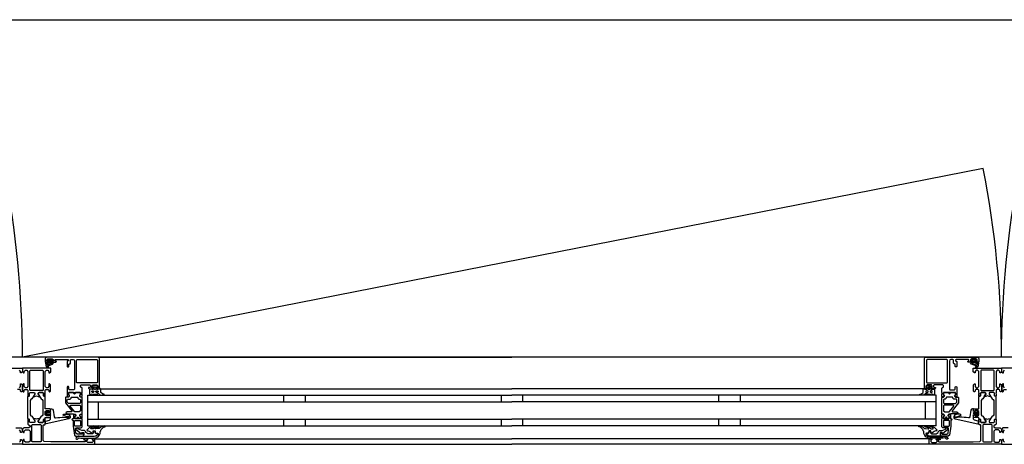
# Model space of a CAD drawing. Header units: millimetres. Extents: x -532 to 413144, y -532 to 654275.
# Tile 98 of 210: x 30598 to 31503, y 12470 to 12860. Entities that reach past the tile are written whole.
import ezdxf

# ---------------------------------------------------------------- set-up
doc = ezdxf.new("R2010")
doc.units = ezdxf.units.MM
doc.header["$LTSCALE"] = 100
for name, color, linetype in [('A-0310-KOZIJN-BU', 7, 'Continuous'), ('A-0410-AFWERKING-GEVEL', 7, 'Continuous'), ('BL313---_BUDEUR', 1, 'Continuous')]:
    doc.layers.add(name, color=color, linetype=linetype)

msp = doc.modelspace()

# ---------------------------------------------------------------- linework, layer by layer
at = {"layer": 'A-0310-KOZIJN-BU'}
for p, q in [((30840, 12515), (30840, 12509)), ((30860, 12515), (30860, 12509)), ((31040, 12515), (31040, 12509)), ((31060, 12509), (31060, 12515)), ((31240, 12509), (31240, 12515)), ((31260, 12509), (31260, 12515)), ((30840, 12493), (30840, 12487)), ((30860, 12493), (30860, 12487)), ((31040, 12493), (31040, 12487)), ((31060, 12487), (31060, 12493)), ((31240, 12487), (31240, 12493)), ((31260, 12487), (31260, 12493))]:
    msp.add_line(p, q, dxfattribs=at)
at = {"layer": 'A-0310-KOZIJN-BU', "ltscale": 10}
for points in [[(30671, 12521.5), (30671, 12548.5), (30670.5, 12549.6875), (30669.5, 12550), (30622.5, 12550), (30621.25, 12549.4375), (30621, 12548.5), (30621, 12545.5), (30623, 12545.5), (30623.5, 12546), (30623.5, 12546.5), (30622.5, 12546.5), (30622.5, 12547.5), (30623.5, 12548.5), (30627.5, 12548.5), (30628.5, 12547.5), (30628.5, 12546.5), (30627.5, 12546.5), (30627.5, 12546), (30628, 12545.5), (30630.75, 12545.5), (30631.125, 12545.65625), (30631.25, 12546), (30631.125, 12546.34375), (30630.75, 12546.5), (30630.5, 12546.5), (30630.125, 12546.65625), (30630, 12547), (30630, 12547.5), (30630.5, 12548), (30641.75, 12548), (30642.25, 12547.5), (30642.25, 12547), (30641, 12546), (30641, 12541.5), (30641.5, 12541), (30642.25, 12541), (30642.75, 12541.5), (30642.75, 12543.5), (30643.25, 12544), (30643.75, 12544), (30644.25, 12544.5), (30644.25, 12547.5), (30644.75, 12548), (30646.5, 12548), (30647.5, 12547.4375), (30648, 12546.5), (30648, 12520.5), (30647.5, 12520), (30643.25, 12520), (30642.75, 12520.5), (30642.75, 12522.5), (30642.25, 12523), (30641.5, 12523), (30641, 12522.5), (30641, 12517.5), (30641, 12517.3125), (30641, 12516.6875), (30641, 12516.5), (30641, 12514.03125), (30641, 12513.6875), (30641.25, 12513.6875), (30642.5, 12513.875), (30643, 12514), (30643.25, 12514.5), (30643, 12514.9375), (30642.25, 12515.375), (30642.25, 12515.71875), (30642.25, 12517.3125), (30642.5, 12517.5), (30653.25, 12517.5), (30653.5, 12517.3125), (30653.5, 12515.71875), (30653.5, 12515.375), (30652.75, 12515.03125), (30652.5, 12514.5), (30652.75, 12514), (30653.25, 12513.875), (30654.5, 12513.6875), (30654.75, 12513.78125), (30655, 12514.03125), (30655, 12516.5), (30654.75, 12516.6875), (30654.75, 12517.3125), (30655, 12517.5), (30655, 12521.6875), (30654.5, 12522.1875), (30654, 12522.1875), (30653.5, 12522.6875), (30653.5, 12524), (30654, 12524.5), (30662, 12524.5), (30662.5, 12524), (30662.5, 12522.6875), (30662, 12522.1875), (30660.75, 12522.1875), (30660.75, 12521.5), (30661.25, 12521), (30664, 12521), (30664.5, 12521.5), (30664.5, 12522), (30663.75, 12522), (30663.75, 12523.5), (30664.5, 12524.5), (30668.5, 12524.5), (30669.5, 12523.5), (30669.5, 12522), (30668.5, 12522), (30668.5, 12521.5), (30669, 12521), (30670.5, 12521), (30671, 12521.5)], [(30624, 12544.59375), (30624, 12545.125), (30624.125, 12545.1875), (30626.75, 12545.1875), (30626.875, 12545.125), (30626.875, 12544.375), (30626.75, 12544.1875), (30622.5, 12542.59375), (30622.375, 12542.625), (30622.375, 12542.6875), (30622.125, 12543.875), (30622.25, 12544.09375), (30623.5, 12544.09375), (30624, 12544.59375)], [(30624.25, 12546.3125), (30624.25, 12547.09375), (30624.375, 12547.3125), (30626.625, 12547.3125), (30626.875, 12547.125), (30626.875, 12546.3125), (30626.5, 12545.90625), (30624.625, 12545.90625), (30624.25, 12546.3125)], [(30669.5, 12550), (31050, 12550)], [(31430.5, 12550), (31050, 12550)], [(31429, 12521.5), (31429, 12548.5), (31429.5, 12549.6875), (31430.5, 12550), (31477.5, 12550), (31478.75, 12549.4375), (31479, 12548.5), (31479, 12545.5), (31477, 12545.5), (31476.5, 12546), (31476.5, 12546.5), (31477.5, 12546.5), (31477.5, 12547.5), (31476.5, 12548.5), (31472.5, 12548.5), (31471.5, 12547.5), (31471.5, 12546.5), (31472.5, 12546.5), (31472.5, 12546), (31472, 12545.5), (31469.25, 12545.5), (31468.875, 12545.65625), (31468.75, 12546), (31468.875, 12546.34375), (31469.25, 12546.5), (31469.5, 12546.5), (31469.875, 12546.65625), (31470, 12547), (31470, 12547.5), (31469.5, 12548), (31458.25, 12548), (31457.75, 12547.5), (31457.75, 12547), (31459, 12546), (31459, 12541.5), (31458.5, 12541), (31457.75, 12541), (31457.25, 12541.5), (31457.25, 12543.5), (31456.75, 12544), (31456.25, 12544), (31455.75, 12544.5), (31455.75, 12547.5), (31455.25, 12548), (31453.5, 12548), (31452.5, 12547.4375), (31452, 12546.5), (31452, 12520.5), (31452.5, 12520), (31456.75, 12520), (31457.25, 12520.5), (31457.25, 12522.5), (31457.75, 12523), (31458.5, 12523), (31459, 12522.5), (31459, 12517.5), (31459, 12517.3125), (31459, 12516.6875), (31459, 12516.5), (31459, 12514.03125), (31459, 12513.6875), (31458.75, 12513.6875), (31457.5, 12513.875), (31457, 12514), (31456.75, 12514.5), (31457, 12514.9375), (31457.75, 12515.375), (31457.75, 12515.71875), (31457.75, 12517.3125), (31457.5, 12517.5), (31446.75, 12517.5), (31446.5, 12517.3125), (31446.5, 12515.71875), (31446.5, 12515.375), (31447.25, 12515.03125), (31447.5, 12514.5), (31447.25, 12514), (31446.75, 12513.875), (31445.5, 12513.6875), (31445.25, 12513.78125), (31445, 12514.03125), (31445, 12516.5), (31445.25, 12516.6875), (31445.25, 12517.3125), (31445, 12517.5), (31445, 12521.6875), (31445.5, 12522.1875), (31446, 12522.1875), (31446.5, 12522.6875), (31446.5, 12524), (31446, 12524.5), (31438, 12524.5), (31437.5, 12524), (31437.5, 12522.6875), (31438, 12522.1875), (31439.25, 12522.1875), (31439.25, 12521.5), (31438.75, 12521), (31436, 12521), (31435.5, 12521.5), (31435.5, 12522), (31436.25, 12522), (31436.25, 12523.5), (31435.5, 12524.5), (31431.5, 12524.5), (31430.5, 12523.5), (31430.5, 12522), (31431.5, 12522), (31431.5, 12521.5), (31431, 12521), (31429.5, 12521), (31429, 12521.5)], [(31475.75, 12546.3125), (31475.75, 12547.09375), (31475.625, 12547.3125), (31473.375, 12547.3125), (31473.125, 12547.125), (31473.125, 12546.3125), (31473.5, 12545.90625), (31475.375, 12545.90625), (31475.75, 12546.3125)], [(31476, 12544.59375), (31476, 12545.125), (31475.875, 12545.1875), (31473.25, 12545.1875), (31473.125, 12545.125), (31473.125, 12544.375), (31473.25, 12544.1875), (31477.5, 12542.59375), (31477.625, 12542.625), (31477.625, 12542.6875), (31477.875, 12543.875), (31477.75, 12544.09375), (31476.5, 12544.09375), (31476, 12544.59375)], [(30574, 12540), (30600, 12540), (30600, 12536.59375), (30598.90625, 12535.5), (30598.3125, 12535.5), (30598.3125, 12537), (30597.3125, 12538)], [(31526, 12540), (31500, 12540), (31500, 12536.59375), (31501.09375, 12535.5), (31501.6875, 12535.5), (31501.6875, 12537), (31502.6875, 12538)], [(30597.3125, 12522), (30598.3125, 12523), (30598.3125, 12525.5), (30598.8125, 12525.5), (30599.8125, 12524.5), (30599.8125, 12518.8125), (30599.3125, 12518.3125), (30598.8125, 12518.3125), (30598.3125, 12518.8125), (30598.3125, 12519.8125), (30597.8125, 12520.3125), (30595.5, 12520.3125)], [(31502.6875, 12522), (31501.6875, 12523), (31501.6875, 12525.5), (31501.1875, 12525.5), (31500.1875, 12524.5), (31500.1875, 12518.8125), (31500.6875, 12518.3125), (31501.1875, 12518.3125), (31501.6875, 12518.8125), (31501.6875, 12519.8125), (31502.1875, 12520.3125), (31504.5, 12520.3125)], [(30645.5, 12500.625), (30645.5, 12500.125), (30645, 12499.84375), (30641, 12499.84375), (30640, 12498.84375), (30641, 12497.84375), (30646.5, 12497.84375), (30647, 12497.5625), (30648.5, 12497.5625), (30649, 12497.0625), (30649, 12496.1875), (30648.25, 12495.4375), (30648.25, 12494.0625), (30648.75, 12493.5625), (30650, 12493.5625), (30650.25, 12493.625), (30650.25, 12493.84375), (30650.25, 12494.3125), (30650.5, 12494.75), (30651, 12494.90625), (30651.25, 12494.75), (30651.5, 12494.3125), (30651.5, 12493.8125), (30651.5, 12493.625), (30651.75, 12493.5625), (30653, 12493.5625), (30653.5, 12494.0625), (30653.5, 12495.4375), (30652.75, 12496.1875), (30652.75, 12497.0625), (30653.25, 12497.5625), (30654.5, 12497.5625), (30655, 12498.0625), (30655, 12512.9375), (30654.5, 12513.4375), (30653.25, 12513.4375), (30652.75, 12513.9375), (30652.75, 12514.8125), (30653.5, 12515.59375), (30653.5, 12516.9375), (30653, 12517.4375), (30648.75, 12517.4375), (30648.5, 12517.3125), (30648.5, 12517), (30648.5, 12516.6875), (30648.25, 12516.3125), (30648, 12516.09375), (30647.5, 12516.3125), (30647.25, 12516.6875), (30647.25, 12517), (30647.25, 12517.3125), (30647, 12517.4375), (30642.75, 12517.4375), (30642.25, 12516.9375), (30642.25, 12515.59375), (30643, 12514.8125), (30643, 12513.9375), (30642.5, 12513.4375), (30640, 12513.4375), (30639.5, 12512.9375), (30639.5, 12509.09375), (30639.75, 12508.09375), (30645.5, 12500.625)], [(30671.5, 12521), (31050, 12521)], [(31428.5, 12521), (31050, 12521)], [(31454.5, 12500.625), (31454.5, 12500.125), (31455, 12499.84375), (31459, 12499.84375), (31460, 12498.84375), (31459, 12497.84375), (31453.5, 12497.84375), (31453, 12497.5625), (31451.5, 12497.5625), (31451, 12497.0625), (31451, 12496.1875), (31451.75, 12495.4375), (31451.75, 12494.0625), (31451.25, 12493.5625), (31450, 12493.5625), (31449.75, 12493.625), (31449.75, 12493.84375), (31449.75, 12494.3125), (31449.5, 12494.75), (31449, 12494.90625), (31448.75, 12494.75), (31448.5, 12494.3125), (31448.5, 12493.8125), (31448.5, 12493.625), (31448.25, 12493.5625), (31447, 12493.5625), (31446.5, 12494.0625), (31446.5, 12495.4375), (31447.25, 12496.1875), (31447.25, 12497.0625), (31446.75, 12497.5625), (31445.5, 12497.5625), (31445, 12498.0625), (31445, 12512.9375), (31445.5, 12513.4375), (31446.75, 12513.4375), (31447.25, 12513.9375), (31447.25, 12514.8125), (31446.5, 12515.59375), (31446.5, 12516.9375), (31447, 12517.4375), (31451.25, 12517.4375), (31451.5, 12517.3125), (31451.5, 12517), (31451.5, 12516.6875), (31451.75, 12516.3125), (31452, 12516.09375), (31452.5, 12516.3125), (31452.75, 12516.6875), (31452.75, 12517), (31452.75, 12517.3125), (31453, 12517.4375), (31457.25, 12517.4375), (31457.75, 12516.9375), (31457.75, 12515.59375), (31457, 12514.8125), (31457, 12513.9375), (31457.5, 12513.4375), (31460, 12513.4375), (31460.5, 12512.9375), (31460.5, 12509.09375), (31460.25, 12508.09375), (31454.5, 12500.625)], [(30660, 12515), (31050, 12515)], [(30660, 12487), (30660, 12515)], [(30660, 12509), (31050, 12509)], [(30670, 12493), (30670, 12509)], [(31440, 12515), (31050, 12515)], [(31440, 12509), (31050, 12509)], [(31430, 12493), (31430, 12509)], [(31440, 12487), (31440, 12515)], [(30630.5, 12494.3125), (30632.5, 12494.53125), (30634.5, 12494.6875), (30636.5, 12494.78125), (30638.5, 12494.8125), (30640.5, 12494.75), (30642.5, 12494.625), (30642.75, 12494.71875), (30643, 12495.03125), (30642.75, 12495.34375), (30640.75, 12495.28125), (30637.5, 12496.6875), (30637.25, 12497.03125), (30637.75, 12497.375), (30638, 12497.59375), (30639.5, 12497.71875), (30643, 12496.9375), (30644, 12495.4375), (30644, 12494.34375), (30642.75, 12493.3125), (30621.875, 12488.6875), (30621.375, 12488.78125), (30621.25, 12489.15625), (30621.25, 12490.6875), (30621.625, 12491.1875), (30625, 12492.09375), (30625.75, 12493.0625), (30625.75, 12496.3125), (30626.25, 12496.8125), (30625.75, 12497.3125), (30623.875, 12497.3125), (30623.875, 12496.59375), (30623.75, 12496.34375), (30623.375, 12496.34375), (30621.625, 12497.9375), (30621.25, 12498.6875), (30621.625, 12499.46875), (30623.375, 12501.0625), (30623.75, 12501.0625), (30623.875, 12500.8125), (30623.875, 12500.09375), (30625.75, 12500.09375), (30626.25, 12500.59375), (30625.75, 12501.09375), (30625.75, 12502.6875), (30626.625, 12502.6875), (30627.625, 12502.34375), (30628.125, 12501.46875), (30629.25, 12495.09375), (30629.75, 12494.4375), (30630.5, 12494.3125)], [(30625.625, 12498.09375), (30626.25, 12498.6875), (30625.625, 12499.3125), (30622.875, 12499.3125), (30622.25, 12498.6875), (30622.875, 12498.09375), (30625.625, 12498.09375)], [(30652.75, 12505.84375), (30653.25, 12505.34375), (30653.25, 12500.84375), (30652.25, 12499.84375), (30648.25, 12499.84375), (30647.75, 12500.03125), (30644, 12505.03125), (30644, 12505.5625), (30644.5, 12505.84375), (30652.75, 12505.84375)], [(31447.25, 12505.84375), (31446.75, 12505.34375), (31446.75, 12500.84375), (31447.75, 12499.84375), (31451.75, 12499.84375), (31452.25, 12500.03125), (31456, 12505.03125), (31456, 12505.5625), (31455.5, 12505.84375), (31447.25, 12505.84375)], [(31469.5, 12494.3125), (31467.5, 12494.53125), (31465.5, 12494.6875), (31463.5, 12494.78125), (31461.5, 12494.8125), (31459.5, 12494.75), (31457.5, 12494.625), (31457.25, 12494.71875), (31457, 12495.03125), (31457.25, 12495.34375), (31459.25, 12495.28125), (31462.5, 12496.6875), (31462.75, 12497.03125), (31462.25, 12497.375), (31462, 12497.59375), (31460.5, 12497.71875), (31457, 12496.9375), (31456, 12495.4375), (31456, 12494.34375), (31457.25, 12493.3125), (31478.125, 12488.6875), (31478.625, 12488.78125), (31478.75, 12489.15625), (31478.75, 12490.6875), (31478.375, 12491.1875), (31475, 12492.09375), (31474.25, 12493.0625), (31474.25, 12496.3125), (31473.75, 12496.8125), (31474.25, 12497.3125), (31476.125, 12497.3125), (31476.125, 12496.59375), (31476.25, 12496.34375), (31476.625, 12496.34375), (31478.375, 12497.9375), (31478.75, 12498.6875), (31478.375, 12499.46875), (31476.625, 12501.0625), (31476.25, 12501.0625), (31476.125, 12500.8125), (31476.125, 12500.09375), (31474.25, 12500.09375), (31473.75, 12500.59375), (31474.25, 12501.09375), (31474.25, 12502.6875), (31473.375, 12502.6875), (31472.375, 12502.34375), (31471.875, 12501.46875), (31470.75, 12495.09375), (31470.25, 12494.4375), (31469.5, 12494.3125)], [(31474.375, 12498.09375), (31473.75, 12498.6875), (31474.375, 12499.3125), (31477.125, 12499.3125), (31477.75, 12498.6875), (31477.125, 12498.09375), (31474.375, 12498.09375)], [(30656, 12477.5), (30656, 12480.3125), (30655, 12480.3125), (30655, 12479.3125), (30650.25, 12479.3125), (30649.25, 12480.125), (30648.75, 12483.34375), (30648.75, 12484.59375), (30649.25, 12485.09375), (30654, 12485.09375), (30655, 12486.09375), (30655, 12493.5), (30654.75, 12493.6875), (30654.75, 12494.3125), (30655, 12494.5), (30655, 12496.96875), (30654.75, 12497.21875), (30654.5, 12497.3125), (30653.25, 12497.125), (30652.75, 12497), (30652.5, 12496.5), (30652.75, 12495.96875), (30653.5, 12495.625), (30653.5, 12495.28125), (30653.5, 12493.6875), (30653.25, 12493.5), (30648.5, 12493.5), (30648.25, 12493.59375), (30648.25, 12493.6875), (30648.25, 12495.28125), (30648.25, 12495.625), (30649, 12496.09375), (30649.25, 12496.5), (30649, 12496.90625), (30648.5, 12497.125), (30647.25, 12497.3125), (30647, 12497.21875), (30647, 12496.96875), (30647, 12494.5), (30647, 12494.3125), (30647, 12493.6875), (30647, 12493.5), (30646, 12493.5), (30645.5, 12492.90625), (30646, 12492.3125), (30646.5, 12492.3125), (30646.5, 12486.59375), (30648, 12478.34375), (30649, 12477.5), (30656, 12477.5)], [(30660, 12493), (31050, 12493)], [(31440, 12493), (31050, 12493)], [(31444, 12477.5), (31444, 12480.3125), (31445, 12480.3125), (31445, 12479.3125), (31449.75, 12479.3125), (31450.75, 12480.125), (31451.25, 12483.34375), (31451.25, 12484.59375), (31450.75, 12485.09375), (31446, 12485.09375), (31445, 12486.09375), (31445, 12493.5), (31445.25, 12493.6875), (31445.25, 12494.3125), (31445, 12494.5), (31445, 12496.96875), (31445.25, 12497.21875), (31445.5, 12497.3125), (31446.75, 12497.125), (31447.25, 12497), (31447.5, 12496.5), (31447.25, 12495.96875), (31446.5, 12495.625), (31446.5, 12495.28125), (31446.5, 12493.6875), (31446.75, 12493.5), (31451.5, 12493.5), (31451.75, 12493.59375), (31451.75, 12493.6875), (31451.75, 12495.28125), (31451.75, 12495.625), (31451, 12496.09375), (31450.75, 12496.5), (31451, 12496.90625), (31451.5, 12497.125), (31452.75, 12497.3125), (31453, 12497.21875), (31453, 12496.96875), (31453, 12494.5), (31453, 12494.3125), (31453, 12493.6875), (31453, 12493.5), (31454, 12493.5), (31454.5, 12492.90625), (31454, 12492.3125), (31453.5, 12492.3125), (31453.5, 12486.59375), (31452, 12478.34375), (31451, 12477.5), (31444, 12477.5)], [(30594, 12485), (30598.8125, 12485), (30599.8125, 12484), (30599.8125, 12481.6875), (30598.8125, 12480.6875), (30598.3125, 12480.6875), (30598.3125, 12482.1875), (30597.3125, 12483.1875)], [(30617.125, 12472.6875), (30616.625, 12472.1875), (30609.25, 12472.1875), (30608.75, 12472.6875), (30608.75, 12487.6875), (30609.25, 12488.1875), (30616.625, 12488.1875), (30617.125, 12487.6875), (30617.125, 12472.6875)], [(30660, 12487), (31050, 12487)], [(31440, 12487), (31050, 12487)], [(31482.875, 12472.6875), (31483.375, 12472.1875), (31490.75, 12472.1875), (31491.25, 12472.6875), (31491.25, 12487.6875), (31490.75, 12488.1875), (31483.375, 12488.1875), (31482.875, 12487.6875), (31482.875, 12472.6875)], [(31506, 12485), (31501.1875, 12485), (31500.1875, 12484), (31500.1875, 12481.6875), (31501.1875, 12480.6875), (31501.6875, 12480.6875), (31501.6875, 12482.1875), (31502.6875, 12483.1875)], [(30597.3125, 12472), (30598.3125, 12473), (30598.3125, 12474.5), (30598.90625, 12474.5), (30600, 12473.40625), (30600, 12470), (30534, 12470)], [(30666, 12475), (31050, 12475)], [(31434, 12475), (31050, 12475)], [(31502.6875, 12472), (31501.6875, 12473), (31501.6875, 12474.5), (31501.09375, 12474.5), (31500, 12473.40625), (31500, 12470), (31566, 12470)], [(30666, 12470), (31050, 12470)], [(31434, 12470), (31050, 12470)]]:
    msp.add_lwpolyline(points, dxfattribs=at)
for points in [[(30623.625, 12546.625), (30623.75, 12546.46875), (30623.75, 12545.34375), (30623.625, 12545.1875), (30621.75, 12545.1875), (30621.375, 12544.96875), (30621.25, 12544.5), (30621.75, 12541.28125), (30623.25, 12540.1875), (30624.125, 12540.46875), (30624.25, 12540.78125), (30624.125, 12541.09375), (30623.875, 12541.1875), (30623.25, 12541), (30622.75, 12541.21875), (30622.5, 12541.6875), (30622.625, 12541.75), (30622.625, 12541.84375), (30627.75, 12543.5625), (30628.5, 12544.9375), (30628.125, 12545.1875), (30627.25, 12545.1875), (30627.125, 12545.34375), (30627.125, 12546.4375), (30627.25, 12546.625), (30628.125, 12546.78125), (30628.25, 12546.875), (30628.125, 12547.09375), (30627.375, 12547.8125), (30626.75, 12548.09375), (30624.25, 12548.09375), (30623.625, 12547.875), (30622.75, 12547.1875), (30622.625, 12547), (30622.75, 12546.84375)], [(30650.25, 12526.3125), (30649.75, 12526.8125), (30649.75, 12547.3125), (30650.25, 12547.8125), (30668.5, 12547.8125), (30669, 12547.3125), (30669, 12526.8125), (30668.5, 12526.3125)], [(31449.75, 12526.3125), (31450.25, 12526.8125), (31450.25, 12547.3125), (31449.75, 12547.8125), (31431.5, 12547.8125), (31431, 12547.3125), (31431, 12526.8125), (31431.5, 12526.3125)], [(31476.375, 12546.625), (31476.25, 12546.46875), (31476.25, 12545.34375), (31476.375, 12545.1875), (31478.25, 12545.1875), (31478.625, 12544.96875), (31478.75, 12544.5), (31478.25, 12541.28125), (31476.75, 12540.1875), (31475.875, 12540.46875), (31475.75, 12540.78125), (31475.875, 12541.09375), (31476.125, 12541.1875), (31476.75, 12541), (31477.25, 12541.21875), (31477.5, 12541.6875), (31477.375, 12541.75), (31477.375, 12541.84375), (31472.25, 12543.5625), (31471.5, 12544.9375), (31471.875, 12545.1875), (31472.75, 12545.1875), (31472.875, 12545.34375), (31472.875, 12546.4375), (31472.75, 12546.625), (31471.875, 12546.78125), (31471.75, 12546.875), (31471.875, 12547.09375), (31472.625, 12547.8125), (31473.25, 12548.09375), (31475.75, 12548.09375), (31476.375, 12547.875), (31477.25, 12547.1875), (31477.375, 12547), (31477.25, 12546.84375)], [(30621, 12517.5), (30621, 12519.8125), (30621.5, 12520.3125), (30623.75, 12520.3125), (30624.25, 12519.8125), (30624.25, 12518.8125), (30624.75, 12518.3125), (30625.25, 12518.3125), (30625.75, 12518.8125), (30625.75, 12524.5), (30624.75, 12525.5), (30624.25, 12525.5), (30624.25, 12523), (30623.25, 12522), (30622, 12522), (30621, 12523), (30621, 12530), (30621, 12531), (30621, 12537), (30622, 12538), (30623.25, 12538), (30624.25, 12537), (30624.25, 12535.5), (30624.875, 12535.5), (30626, 12536.59375), (30626, 12540), (30600, 12540), (30600, 12536.59375), (30601.09375, 12535.5), (30601.6875, 12535.5), (30601.6875, 12537), (30602.6875, 12538), (30604, 12538), (30605, 12537), (30605, 12531), (30605, 12530), (30605, 12523), (30604, 12522), (30602.6875, 12522), (30601.6875, 12523), (30601.6875, 12525.5), (30601.1875, 12525.5), (30600.1875, 12524.5), (30600.1875, 12518.8125), (30600.6875, 12518.3125), (30601.1875, 12518.3125), (30601.6875, 12518.8125), (30601.6875, 12519.8125), (30602.1875, 12520.3125), (30604.5, 12520.3125), (30605, 12519.8125), (30605, 12517.5), (30605.1875, 12516.78125), (30605, 12516.5), (30605, 12514.59375), (30605.28125, 12514.3125), (30606.28125, 12514.3125), (30606.59375, 12514.59375), (30606.59375, 12517), (30607.09375, 12517.5), (30611, 12517.5), (30611.5, 12517), (30611.5, 12516.3125), (30610.0625, 12513.90625), (30610.0625, 12513.84375), (30610.0625, 12513.78125), (30610.1875, 12513.6875), (30611.375, 12513.9375), (30613, 12514.40625), (30614.5625, 12513.9375), (30615.6875, 12513.71875), (30615.875, 12513.90625), (30614.5, 12516.3125), (30614.5, 12517), (30615, 12517.5), (30618.875, 12517.5), (30619.375, 12517), (30619.375, 12514.59375), (30619.625, 12514.3125), (30620.625, 12514.3125), (30621, 12514.59375), (30621, 12516.5), (30620.75, 12517.21875)], [(30618.625, 12519.3125), (30607.28125, 12519.3125), (30606.78125, 12519.8125), (30606.78125, 12537.5), (30607.28125, 12538), (30618.625, 12538), (30619.125, 12537.5), (30619.125, 12519.8125)], [(31479, 12517.5), (31479, 12519.8125), (31478.5, 12520.3125), (31476.25, 12520.3125), (31475.75, 12519.8125), (31475.75, 12518.8125), (31475.25, 12518.3125), (31474.75, 12518.3125), (31474.25, 12518.8125), (31474.25, 12524.5), (31475.25, 12525.5), (31475.75, 12525.5), (31475.75, 12523), (31476.75, 12522), (31478, 12522), (31479, 12523), (31479, 12530), (31479, 12531), (31479, 12537), (31478, 12538), (31476.75, 12538), (31475.75, 12537), (31475.75, 12535.5), (31475.125, 12535.5), (31474, 12536.59375), (31474, 12540), (31500, 12540), (31500, 12536.59375), (31498.90625, 12535.5), (31498.3125, 12535.5), (31498.3125, 12537), (31497.3125, 12538), (31496, 12538), (31495, 12537), (31495, 12531), (31495, 12530), (31495, 12523), (31496, 12522), (31497.3125, 12522), (31498.3125, 12523), (31498.3125, 12525.5), (31498.8125, 12525.5), (31499.8125, 12524.5), (31499.8125, 12518.8125), (31499.3125, 12518.3125), (31498.8125, 12518.3125), (31498.3125, 12518.8125), (31498.3125, 12519.8125), (31497.8125, 12520.3125), (31495.5, 12520.3125), (31495, 12519.8125), (31495, 12517.5), (31494.8125, 12516.78125), (31495, 12516.5), (31495, 12514.59375), (31494.71875, 12514.3125), (31493.71875, 12514.3125), (31493.40625, 12514.59375), (31493.40625, 12517), (31492.90625, 12517.5), (31489, 12517.5), (31488.5, 12517), (31488.5, 12516.3125), (31489.9375, 12513.90625), (31489.9375, 12513.84375), (31489.9375, 12513.78125), (31489.8125, 12513.6875), (31488.625, 12513.9375), (31487, 12514.40625), (31485.4375, 12513.9375), (31484.3125, 12513.71875), (31484.125, 12513.90625), (31485.5, 12516.3125), (31485.5, 12517), (31485, 12517.5), (31481.125, 12517.5), (31480.625, 12517), (31480.625, 12514.59375), (31480.375, 12514.3125), (31479.375, 12514.3125), (31479, 12514.59375), (31479, 12516.5), (31479.25, 12517.21875)], [(31481.375, 12519.3125), (31492.71875, 12519.3125), (31493.21875, 12519.8125), (31493.21875, 12537.5), (31492.71875, 12538), (31481.375, 12538), (31480.875, 12537.5), (31480.875, 12519.8125)], [(30606.28125, 12514.3125), (30606.59375, 12514.59375), (30606.59375, 12517), (30607.09375, 12517.5), (30610.625, 12517.5), (30611.4375, 12516.78125), (30611.3125, 12515.96875), (30609.375, 12512.5625), (30608.625, 12511.78125), (30607.6875, 12511.25), (30607.1875, 12510.375), (30607.1875, 12497.125), (30607.6875, 12496.25), (30608.625, 12495.71875), (30609.375, 12494.9375), (30611.3125, 12491.53125), (30611.3125, 12490.4375), (30610.625, 12490), (30607.09375, 12490), (30606.59375, 12490.5), (30606.59375, 12492.90625), (30606.28125, 12493.1875), (30605.5, 12493.1875), (30605, 12493.6875), (30605, 12513.8125), (30605.5, 12514.3125)], [(30619.625, 12514.3125), (30619.375, 12514.59375), (30619.375, 12517), (30618.875, 12517.5), (30615.3125, 12517.5), (30614.5, 12516.78125), (30614.625, 12515.96875), (30616.5, 12512.5625), (30617.25, 12511.78125), (30618.25, 12511.25), (30618.75, 12510.375), (30618.75, 12497.125), (30618.25, 12496.25), (30617.25, 12495.71875), (30616.5, 12494.9375), (30614.625, 12491.53125), (30614.625, 12490.4375), (30615.3125, 12490), (30618.875, 12490), (30619.375, 12490.5), (30619.375, 12492.90625), (30619.625, 12493.1875), (30620.5, 12493.1875), (30621, 12493.6875), (30621, 12494.6875), (30625.25, 12494.6875), (30625.75, 12495.1875), (30625.75, 12496.03125), (30625, 12497), (30624.25, 12497.1875), (30624.25, 12496.1875), (30622, 12496.1875), (30621, 12497.1875), (30621, 12500.1875), (30622, 12501.1875), (30624.25, 12501.1875), (30624.25, 12500.1875), (30625, 12500.40625), (30625.75, 12501.375), (30625.75, 12502.1875), (30625.25, 12502.6875), (30621, 12502.6875), (30621, 12513.8125), (30620.5, 12514.3125)], [(30648, 12517.3125), (30648.25, 12517.1875), (30648.5, 12516.65625), (30648.25, 12516.28125), (30647.75, 12516.125), (30647.5, 12516.28125), (30647.25, 12516.65625), (30647.5, 12517.1875)], [(30672, 12520.1875), (30671.5, 12521.1875), (30671, 12521.59375), (30671, 12520.6875), (30669.5, 12520.6875), (30669, 12520.21875), (30668.5, 12520.21875), (30668.5, 12520.6875), (30668.5, 12522), (30668.5, 12522.3125), (30668.5, 12522.3125), (30669, 12522.53125), (30669, 12522.8125), (30668, 12523.84375), (30667.5, 12524), (30666, 12524), (30665.5, 12523.84375), (30664.5, 12522.8125), (30664.5, 12522.625), (30664.5, 12522.375), (30665, 12522.21875), (30665, 12522), (30665, 12520.6875), (30665, 12520.21875), (30664.5, 12520.21875), (30664, 12520.6875), (30662.25, 12520.6875), (30661.75, 12520.40625), (30661.75, 12516.40625), (30662.5, 12515.40625), (30662.75, 12515.1875), (30663.25, 12515.40625), (30663.5, 12516.1875), (30663.75, 12516.40625), (30664, 12516.1875), (30664.5, 12515.40625), (30664.5, 12515.1875), (30665, 12515.40625), (30665.5, 12516.1875), (30665.5, 12516.40625), (30666, 12516.1875), (30666.5, 12515.40625), (30666.5, 12515.1875), (30667, 12515.40625), (30667.5, 12516.1875), (30667.5, 12516.40625), (30668, 12516.1875), (30668.5, 12515.40625), (30668.5, 12515.1875), (30669, 12515.46875), (30669, 12516.3125), (30669.5, 12516.8125), (30671, 12515.6875), (30672, 12515.1875), (30675, 12515.1875), (30675, 12515.625), (30675, 12515.84375), (30675, 12516.0625), (30674, 12516.15625), (30673.5, 12516.28125), (30672, 12517.65625)], [(30664, 12519.1875), (30665, 12519.1875), (30665.5, 12518.6875), (30665.5, 12518.09375), (30665, 12517.59375), (30664, 12517.59375), (30663.75, 12518.09375), (30663.75, 12518.6875)], [(30666.5, 12520.1875), (30666, 12520.6875), (30666, 12522.3125), (30666.5, 12522.8125), (30667, 12522.8125), (30667.5, 12522.3125), (30667.5, 12520.6875), (30667, 12520.1875)], [(30668, 12519.1875), (30669, 12519.1875), (30669.5, 12518.6875), (30669.5, 12518.09375), (30669, 12517.59375), (30668, 12517.59375), (30667.5, 12518.09375), (30667.5, 12518.6875)], [(31428, 12520.1875), (31428.5, 12521.1875), (31429, 12521.59375), (31429, 12520.6875), (31430.5, 12520.6875), (31431, 12520.21875), (31431.5, 12520.21875), (31431.5, 12520.6875), (31431.5, 12522), (31431.5, 12522.3125), (31431.5, 12522.3125), (31431, 12522.53125), (31431, 12522.8125), (31432, 12523.84375), (31432.5, 12524), (31434, 12524), (31434.5, 12523.84375), (31435.5, 12522.8125), (31435.5, 12522.625), (31435.5, 12522.375), (31435, 12522.21875), (31435, 12522), (31435, 12520.6875), (31435, 12520.21875), (31435.5, 12520.21875), (31436, 12520.6875), (31437.75, 12520.6875), (31438.25, 12520.40625), (31438.25, 12516.40625), (31437.5, 12515.40625), (31437.25, 12515.1875), (31436.75, 12515.40625), (31436.5, 12516.1875), (31436.25, 12516.40625), (31436, 12516.1875), (31435.5, 12515.40625), (31435.5, 12515.1875), (31435, 12515.40625), (31434.5, 12516.1875), (31434.5, 12516.40625), (31434, 12516.1875), (31433.5, 12515.40625), (31433.5, 12515.1875), (31433, 12515.40625), (31432.5, 12516.1875), (31432.5, 12516.40625), (31432, 12516.1875), (31431.5, 12515.40625), (31431.5, 12515.1875), (31431, 12515.46875), (31431, 12516.3125), (31430.5, 12516.8125), (31429, 12515.6875), (31428, 12515.1875), (31425, 12515.1875), (31425, 12515.625), (31425, 12515.84375), (31425, 12516.0625), (31426, 12516.15625), (31426.5, 12516.28125), (31428, 12517.65625)], [(31432, 12519.1875), (31431, 12519.1875), (31430.5, 12518.6875), (31430.5, 12518.09375), (31431, 12517.59375), (31432, 12517.59375), (31432.5, 12518.09375), (31432.5, 12518.6875)], [(31433.5, 12520.1875), (31434, 12520.6875), (31434, 12522.3125), (31433.5, 12522.8125), (31433, 12522.8125), (31432.5, 12522.3125), (31432.5, 12520.6875), (31433, 12520.1875)], [(31436, 12519.1875), (31435, 12519.1875), (31434.5, 12518.6875), (31434.5, 12518.09375), (31435, 12517.59375), (31436, 12517.59375), (31436.25, 12518.09375), (31436.25, 12518.6875)], [(31452, 12517.3125), (31451.75, 12517.1875), (31451.5, 12516.65625), (31451.75, 12516.28125), (31452.25, 12516.125), (31452.5, 12516.28125), (31452.75, 12516.65625), (31452.5, 12517.1875)], [(31480.375, 12514.3125), (31480.625, 12514.59375), (31480.625, 12517), (31481.125, 12517.5), (31484.6875, 12517.5), (31485.5, 12516.78125), (31485.375, 12515.96875), (31483.5, 12512.5625), (31482.75, 12511.78125), (31481.75, 12511.25), (31481.25, 12510.375), (31481.25, 12497.125), (31481.75, 12496.25), (31482.75, 12495.71875), (31483.5, 12494.9375), (31485.375, 12491.53125), (31485.375, 12490.4375), (31484.6875, 12490), (31481.125, 12490), (31480.625, 12490.5), (31480.625, 12492.90625), (31480.375, 12493.1875), (31479.5, 12493.1875), (31479, 12493.6875), (31479, 12494.6875), (31474.75, 12494.6875), (31474.25, 12495.1875), (31474.25, 12496.03125), (31475, 12497), (31475.75, 12497.1875), (31475.75, 12496.1875), (31478, 12496.1875), (31479, 12497.1875), (31479, 12500.1875), (31478, 12501.1875), (31475.75, 12501.1875), (31475.75, 12500.1875), (31475, 12500.40625), (31474.25, 12501.375), (31474.25, 12502.1875), (31474.75, 12502.6875), (31479, 12502.6875), (31479, 12513.8125), (31479.5, 12514.3125)], [(31493.71875, 12514.3125), (31493.40625, 12514.59375), (31493.40625, 12517), (31492.90625, 12517.5), (31489.375, 12517.5), (31488.5625, 12516.78125), (31488.6875, 12515.96875), (31490.625, 12512.5625), (31491.375, 12511.78125), (31492.3125, 12511.25), (31492.8125, 12510.375), (31492.8125, 12497.125), (31492.3125, 12496.25), (31491.375, 12495.71875), (31490.625, 12494.9375), (31488.6875, 12491.53125), (31488.6875, 12490.4375), (31489.375, 12490), (31492.90625, 12490), (31493.40625, 12490.5), (31493.40625, 12492.90625), (31493.71875, 12493.1875), (31494.5, 12493.1875), (31495, 12493.6875), (31495, 12513.8125), (31494.5, 12514.3125)], [(30652.75, 12507.4375), (30642.5, 12507.4375), (30642, 12507.625), (30641, 12508.84375), (30641, 12509.125), (30641, 12510.9375), (30641.5, 12511.4375), (30643.75, 12511.4375), (30644.75, 12512.4375), (30644.75, 12512.9375), (30645.25, 12513.4375), (30650.5, 12513.4375), (30651, 12512.9375), (30651, 12512.4375), (30652, 12511.4375), (30652.75, 12511.4375), (30653.25, 12510.9375), (30653.25, 12507.9375)], [(31447.25, 12507.4375), (31457.5, 12507.4375), (31458, 12507.625), (31459, 12508.84375), (31459, 12509.125), (31459, 12510.9375), (31458.5, 12511.4375), (31456.25, 12511.4375), (31455.25, 12512.4375), (31455.25, 12512.9375), (31454.75, 12513.4375), (31449.5, 12513.4375), (31449, 12512.9375), (31449, 12512.4375), (31448, 12511.4375), (31447.25, 12511.4375), (31446.75, 12510.9375), (31446.75, 12507.9375)], [(30605, 12490), (30605, 12488.5), (30605.5, 12488), (30606, 12488), (30607, 12487), (30607, 12486), (30606, 12485), (30601.1875, 12485), (30600.1875, 12484), (30600.1875, 12481.6875), (30601.1875, 12480.6875), (30601.6875, 12480.6875), (30601.6875, 12482.1875), (30602.6875, 12483.1875), (30606, 12483.1875), (30607, 12482.1875), (30607, 12473), (30606, 12472), (30602.6875, 12472), (30601.6875, 12473), (30601.6875, 12474.5), (30601.09375, 12474.5), (30600, 12473.40625), (30600, 12470), (30666, 12470), (30666.5, 12470.5), (30666.5, 12474.5), (30666, 12475), (30664.5, 12475), (30664, 12474.5), (30664, 12474), (30665, 12474), (30665, 12472.5), (30664, 12471.5), (30660.25, 12471.5), (30659.25, 12472.5), (30659.25, 12474), (30660.25, 12474), (30660.25, 12474.5), (30659.75, 12475), (30656.75, 12475), (30656.25, 12474.5), (30656.75, 12474), (30657.25, 12474), (30658.25, 12473.5), (30658.25, 12472.6875), (30657.25, 12472.1875), (30626, 12472.1875), (30619.875, 12472.4375), (30619, 12473.4375), (30619, 12487.5), (30619.5, 12488), (30620.5, 12488), (30621, 12488.5), (30621, 12490), (30620.75, 12490.71875), (30621, 12491), (30621, 12492.90625), (30620.625, 12493.1875), (30619.625, 12493.1875), (30619.375, 12492.90625), (30619.375, 12490.5), (30618.875, 12490), (30615, 12490), (30614.5, 12490.5), (30614.5, 12491.1875), (30615.875, 12493.59375), (30615.875, 12493.6875), (30615.8125, 12493.78125), (30615.75, 12493.8125), (30613.875, 12493.28125), (30613, 12493.09375), (30612.0625, 12493.28125), (30610.25, 12493.78125), (30610.125, 12493.78125), (30610.0625, 12493.6875), (30610.0625, 12493.59375), (30611.5, 12491.1875), (30611.5, 12490.5), (30611, 12490), (30607.09375, 12490), (30606.59375, 12490.5), (30606.59375, 12492.90625), (30606.28125, 12493.1875), (30605.28125, 12493.1875), (30605, 12492.90625), (30605, 12491), (30605.1875, 12490.28125)], [(30648, 12487.09375), (30648, 12491.5), (30648.5, 12492), (30653, 12492), (30653.5, 12491.5), (30653.5, 12487.09375), (30653, 12486.59375), (30648.5, 12486.59375)], [(30651, 12494.90625), (30651.25, 12494.78125), (30651.5, 12494.25), (30651.25, 12493.875), (30650.75, 12493.71875), (30650.5, 12493.875), (30650.25, 12494.25), (30650.5, 12494.78125)], [(31495, 12490), (31495, 12488.5), (31494.5, 12488), (31494, 12488), (31493, 12487), (31493, 12486), (31494, 12485), (31498.8125, 12485), (31499.8125, 12484), (31499.8125, 12481.6875), (31498.8125, 12480.6875), (31498.3125, 12480.6875), (31498.3125, 12482.1875), (31497.3125, 12483.1875), (31494, 12483.1875), (31493, 12482.1875), (31493, 12473), (31494, 12472), (31497.3125, 12472), (31498.3125, 12473), (31498.3125, 12474.5), (31498.90625, 12474.5), (31500, 12473.40625), (31500, 12470), (31434, 12470), (31433.5, 12470.5), (31433.5, 12474.5), (31434, 12475), (31435.5, 12475), (31436, 12474.5), (31436, 12474), (31435, 12474), (31435, 12472.5), (31436, 12471.5), (31439.75, 12471.5), (31440.75, 12472.5), (31440.75, 12474), (31439.75, 12474), (31439.75, 12474.5), (31440.25, 12475), (31443.25, 12475), (31443.75, 12474.5), (31443.25, 12474), (31442.75, 12474), (31441.75, 12473.5), (31441.75, 12472.6875), (31442.75, 12472.1875), (31474, 12472.1875), (31480.125, 12472.4375), (31481, 12473.4375), (31481, 12487.5), (31480.5, 12488), (31479.5, 12488), (31479, 12488.5), (31479, 12490), (31479.25, 12490.71875), (31479, 12491), (31479, 12492.90625), (31479.375, 12493.1875), (31480.375, 12493.1875), (31480.625, 12492.90625), (31480.625, 12490.5), (31481.125, 12490), (31485, 12490), (31485.5, 12490.5), (31485.5, 12491.1875), (31484.125, 12493.59375), (31484.125, 12493.6875), (31484.1875, 12493.78125), (31484.25, 12493.8125), (31486.125, 12493.28125), (31487, 12493.09375), (31487.9375, 12493.28125), (31489.75, 12493.78125), (31489.875, 12493.78125), (31489.9375, 12493.6875), (31489.9375, 12493.59375), (31488.5, 12491.1875), (31488.5, 12490.5), (31489, 12490), (31492.90625, 12490), (31493.40625, 12490.5), (31493.40625, 12492.90625), (31493.71875, 12493.1875), (31494.71875, 12493.1875), (31495, 12492.90625), (31495, 12491), (31494.8125, 12490.28125)], [(31452, 12487.09375), (31452, 12491.5), (31451.5, 12492), (31447, 12492), (31446.5, 12491.5), (31446.5, 12487.09375), (31447, 12486.59375), (31451.5, 12486.59375)], [(31449, 12494.90625), (31448.75, 12494.78125), (31448.5, 12494.25), (31448.75, 12493.875), (31449.25, 12493.71875), (31449.5, 12493.875), (31449.75, 12494.25), (31449.5, 12494.78125)], [(30666, 12477.09375), (30654, 12477.09375), (30652.25, 12477.4375), (30651.5, 12477.375), (30649.5, 12476.0625), (30649.25, 12475.21875), (30650, 12474.6875), (30650.5, 12474.84375), (30652, 12475.8125), (30652.25, 12475.875), (30652.25, 12475.875), (30653.75, 12475.59375), (30666, 12475.59375), (30667.5, 12475.875), (30669, 12476.625), (30669.5, 12476.90625), (30670.5, 12478.1875), (30671.5, 12479.78125), (30671.5, 12481.125), (30671.5, 12481.8125), (30672, 12482.4375), (30672, 12483.09375), (30672.5, 12483.6875), (30673, 12484.21875), (30673.5, 12484.71875), (30674, 12485.1875), (30674.5, 12485.59375), (30675, 12485.9375), (30676, 12486.1875), (30676, 12486.6875), (30675.5, 12486.875), (30674.5, 12486.65625), (30673.5, 12486.375), (30673, 12486), (30672, 12485.59375), (30671.5, 12485.09375), (30670.5, 12484.53125), (30670, 12484.375), (30667.5, 12484.09375), (30667, 12484.28125), (30667, 12484.53125), (30667.5, 12484.96875), (30668.5, 12485.34375), (30669, 12485.625), (30669.5, 12485.875), (30670.5, 12486.3125), (30670.5, 12486.5), (30670, 12486.875), (30669.5, 12486.78125), (30668.5, 12486.59375), (30668, 12486.375), (30667.5, 12486.0625), (30666.5, 12485.6875), (30666, 12485.25), (30665.5, 12484.78125), (30665, 12484.21875), (30664.5, 12484.09375), (30663, 12484.09375), (30662.75, 12484.28125), (30662.75, 12484.5625), (30663.25, 12484.96875), (30663.75, 12485.3125), (30664, 12485.59375), (30664.5, 12485.8125), (30665.5, 12485.9375), (30665.5, 12486.5625), (30665, 12486.875), (30664, 12486.65625), (30663.5, 12486.40625), (30663, 12486.09375), (30662.25, 12485.71875), (30661.75, 12485.3125), (30661, 12484.84375), (30660.5, 12484.3125), (30660, 12483.75), (30659.25, 12482.9375), (30659.75, 12482.46875), (30660.5, 12482.21875), (30661.25, 12481.9375), (30662, 12481.625), (30662.75, 12481.21875), (30663.25, 12480.78125), (30664, 12480.3125), (30664.5, 12479.96875), (30664.5, 12480.03125), (30665, 12480.3125), (30665, 12481.96875), (30665, 12482.28125), (30667, 12482.28125), (30667, 12481.96875), (30667, 12480.46875), (30667.5, 12480.1875), (30669, 12480.1875), (30669.5, 12479.875), (30669.5, 12479.15625), (30669.5, 12478.875), (30668, 12477.6875), (30668, 12477.53125)], [(30657, 12482.6875), (30654.75, 12482.6875), (30651.5, 12484), (30651, 12484.71875), (30650.5, 12485), (30649.75, 12484.71875), (30649.5, 12484), (30649.75, 12483.28125), (30649.75, 12483.1875), (30654, 12479.8125), (30654.5, 12479.8125), (30654.5, 12480.6875), (30656.5, 12480.6875), (30656.5, 12478.59375), (30656.25, 12478.3125), (30656.25, 12477.5), (30666, 12477.5), (30667.5, 12477.90625), (30669, 12479.0625), (30669, 12479.625), (30668.5, 12480), (30667.5, 12480), (30667, 12480.5), (30667, 12481.5), (30666.5, 12482), (30665.5, 12482), (30665, 12481.5), (30665, 12480.1875), (30664.5, 12479.6875), (30660.25, 12479.6875), (30658.25, 12480.8125), (30658.25, 12481.53125)], [(31434, 12477.09375), (31446, 12477.09375), (31447.75, 12477.4375), (31448.5, 12477.375), (31450.5, 12476.0625), (31450.75, 12475.21875), (31450, 12474.6875), (31449.5, 12474.84375), (31448, 12475.8125), (31447.75, 12475.875), (31447.75, 12475.875), (31446.25, 12475.59375), (31434, 12475.59375), (31432.5, 12475.875), (31431, 12476.625), (31430.5, 12476.90625), (31429.5, 12478.1875), (31428.5, 12479.78125), (31428.5, 12481.125), (31428.5, 12481.8125), (31428, 12482.4375), (31428, 12483.09375), (31427.5, 12483.6875), (31427, 12484.21875), (31426.5, 12484.71875), (31426, 12485.1875), (31425.5, 12485.59375), (31425, 12485.9375), (31424, 12486.1875), (31424, 12486.6875), (31424.5, 12486.875), (31425.5, 12486.65625), (31426.5, 12486.375), (31427, 12486), (31428, 12485.59375), (31428.5, 12485.09375), (31429.5, 12484.53125), (31430, 12484.375), (31432.5, 12484.09375), (31433, 12484.28125), (31433, 12484.53125), (31432.5, 12484.96875), (31431.5, 12485.34375), (31431, 12485.625), (31430.5, 12485.875), (31429.5, 12486.3125), (31429.5, 12486.5), (31430, 12486.875), (31430.5, 12486.78125), (31431.5, 12486.59375), (31432, 12486.375), (31432.5, 12486.0625), (31433.5, 12485.6875), (31434, 12485.25), (31434.5, 12484.78125), (31435, 12484.21875), (31435.5, 12484.09375), (31437, 12484.09375), (31437.25, 12484.28125), (31437.25, 12484.5625), (31436.75, 12484.96875), (31436.25, 12485.3125), (31436, 12485.59375), (31435.5, 12485.8125), (31434.5, 12485.9375), (31434.5, 12486.5625), (31435, 12486.875), (31436, 12486.65625), (31436.5, 12486.40625), (31437, 12486.09375), (31437.75, 12485.71875), (31438.25, 12485.3125), (31439, 12484.84375), (31439.5, 12484.3125), (31440, 12483.75), (31440.75, 12482.9375), (31440.25, 12482.46875), (31439.5, 12482.21875), (31438.75, 12481.9375), (31438, 12481.625), (31437.25, 12481.21875), (31436.75, 12480.78125), (31436, 12480.3125), (31435.5, 12479.96875), (31435.5, 12480.03125), (31435, 12480.3125), (31435, 12481.96875), (31435, 12482.28125), (31433, 12482.28125), (31433, 12481.96875), (31433, 12480.46875), (31432.5, 12480.1875), (31431, 12480.1875), (31430.5, 12479.875), (31430.5, 12479.15625), (31430.5, 12478.875), (31432, 12477.6875), (31432, 12477.53125)], [(31443, 12482.6875), (31445.25, 12482.6875), (31448.5, 12484), (31449, 12484.71875), (31449.5, 12485), (31450.25, 12484.71875), (31450.5, 12484), (31450.25, 12483.28125), (31450.25, 12483.1875), (31446, 12479.8125), (31445.5, 12479.8125), (31445.5, 12480.6875), (31443.5, 12480.6875), (31443.5, 12478.59375), (31443.75, 12478.3125), (31443.75, 12477.5), (31434, 12477.5), (31432.5, 12477.90625), (31431, 12479.0625), (31431, 12479.625), (31431.5, 12480), (31432.5, 12480), (31433, 12480.5), (31433, 12481.5), (31433.5, 12482), (31434.5, 12482), (31435, 12481.5), (31435, 12480.1875), (31435.5, 12479.6875), (31439.75, 12479.6875), (31441.75, 12480.8125), (31441.75, 12481.53125)]]:
    msp.add_lwpolyline(points, close=True, dxfattribs=at)
at = {"layer": 'A-0410-AFWERKING-GEVEL', "ltscale": 10}
msp.add_lwpolyline([(36900, 12550), (20700, 12550), (20700, 12860), (36900, 12860)], close=True, dxfattribs=at)
at = {"layer": 'BL313---_BUDEUR', "ltscale": 10}
for points in [[(30600, 12550, 0.048485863), (30583.15625, 12723.3125), (29700, 12550)], [(31500, 12550, 0.048485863), (31483.15625, 12723.3125), (30600, 12550)], [(31500, 12550, -0.048485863), (31516.84375, 12723.3125), (32400, 12550)]]:
    msp.add_lwpolyline(points, format="xyb", dxfattribs=at)

doc.saveas('drawing.dxf')
